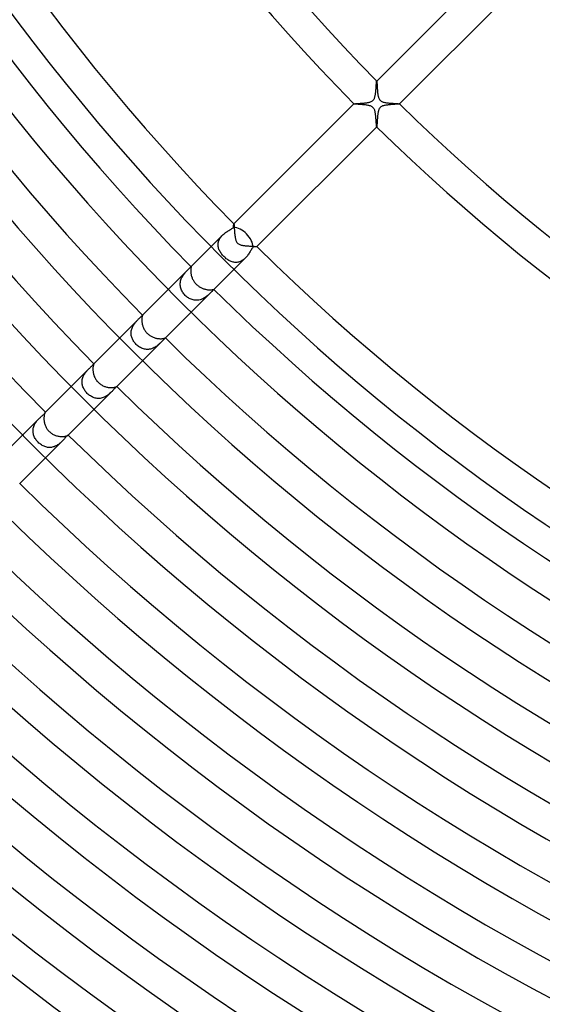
# Model space of a CAD drawing. Header units: millimetres. Extents: x -485 to 485, y -485 to 485.
# Tile 12 of 110: x -216 to -151, y -283 to -161. Entities that reach past the tile are written whole.
import ezdxf

# ---------------------------------------------------------------- set-up
doc = ezdxf.new("R2010")
doc.units = ezdxf.units.MM
doc.layers.add('HIDDEN', color=7, linetype='Continuous')
doc.layers.add('THICK', color=7, linetype='Continuous')

msp = doc.modelspace()

# ---------------------------------------------------------------- linework, layer by layer
at = {"layer": 'HIDDEN'}
for p, q in [((-171.87, -169.43), (-171.86, -169.36)), ((-171.87, -169.51), (-171.87, -169.43)), ((-171.86, -169.29), (-171.85, -169.23)), ((-171.86, -169.36), (-171.86, -169.29)), ((-171.85, -169.17), (-171.84, -169.12)), ((-171.85, -169.23), (-171.85, -169.17)), ((-171.84, -169.05), (-171.83, -169.02)), ((-171.84, -169.08), (-171.84, -169.05)), ((-171.84, -169.12), (-171.84, -169.08)), ((-171.83, -169), (-171.82, -168.99)), ((-171.83, -169.02), (-171.83, -169)), ((-171.82, -168.99), (-171.82, -168.99)), ((-171.82, -168.99), (-171.82, -168.99)), ((-171.82, -168.99), (-171.82, -168.99)), ((-171.82, -168.99), (-171.82, -168.99)), ((-171.82, -168.99), (-171.82, -168.99)), ((-171.82, -168.99), (-171.82, -168.99)), ((-171.82, -168.99), (-171.82, -168.99)), ((-172, -170.75), (-171.98, -170.66)), ((-171.98, -170.66), (-171.97, -170.56)), ((-171.97, -170.56), (-171.95, -170.47)), ((-171.95, -170.47), (-171.94, -170.37)), ((-171.94, -170.37), (-171.93, -170.27)), ((-171.93, -170.27), (-171.92, -170.16)), ((-171.92, -170.16), (-171.91, -170.06)), ((-171.91, -170.06), (-171.9, -169.96)), ((-171.9, -169.87), (-171.89, -169.77)), ((-171.9, -169.96), (-171.9, -169.87)), ((-171.89, -169.77), (-171.88, -169.68)), ((-171.88, -169.6), (-171.87, -169.51)), ((-171.88, -169.68), (-171.88, -169.6)), ((-174.65, -171.82), (-174.64, -171.81)), ((-174.65, -171.82), (-174.65, -171.82)), ((-174.65, -171.82), (-174.65, -171.82)), ((-174.65, -171.82), (-174.65, -171.82)), ((-174.65, -171.82), (-174.65, -171.82)), ((-174.65, -171.82), (-174.65, -171.82)), ((-174.65, -171.82), (-174.65, -171.82)), ((-174.65, -171.82), (-174.65, -171.82)), ((-174.64, -171.81), (-174.61, -171.81)), ((-174.61, -171.81), (-174.58, -171.81)), ((-174.58, -171.81), (-174.53, -171.8)), ((-174.53, -171.8), (-174.47, -171.8)), ((-174.47, -171.8), (-174.4, -171.79)), ((-174.4, -171.79), (-174.32, -171.79)), ((-174.32, -171.79), (-174.24, -171.78)), ((-174.24, -171.78), (-174.15, -171.77)), ((-174.15, -171.77), (-174.05, -171.77)), ((-174.05, -171.77), (-173.94, -171.76)), ((-173.94, -171.76), (-173.83, -171.75)), ((-173.83, -171.75), (-173.72, -171.75)), ((-173.72, -171.75), (-173.61, -171.74)), ((-173.61, -171.74), (-173.5, -171.73)), ((-173.5, -171.73), (-173.38, -171.72)), ((-173.38, -171.72), (-173.27, -171.71)), ((-173.27, -171.71), (-173.16, -171.69)), ((-173.16, -171.69), (-173.05, -171.68)), ((-173.05, -171.68), (-172.95, -171.66)), ((-172.95, -171.66), (-172.85, -171.64)), ((-172.85, -171.64), (-172.75, -171.62)), ((-172.75, -171.62), (-172.66, -171.6)), ((-172.66, -171.6), (-172.57, -171.57)), ((-172.57, -171.57), (-172.49, -171.53)), ((-172.49, -171.53), (-172.42, -171.5)), ((-172.42, -171.5), (-172.35, -171.46)), ((-172.35, -171.46), (-172.3, -171.41)), ((-172.3, -171.41), (-172.25, -171.37)), ((-172.25, -171.37), (-172.21, -171.32)), ((-172.21, -171.32), (-172.17, -171.26)), ((-172.17, -171.26), (-172.14, -171.2)), ((-172.14, -171.2), (-172.11, -171.14)), ((-172.11, -171.14), (-172.08, -171.07)), ((-172.08, -171.07), (-172.06, -171)), ((-172.06, -171), (-172.03, -170.92)), ((-172.03, -170.92), (-172.02, -170.84)), ((-172.02, -170.84), (-172, -170.75)), ((-170.26, -171.93), (-170.38, -171.94)), ((-170.15, -171.92), (-170.26, -171.93)), ((-170.04, -171.91), (-170.15, -171.92)), ((-169.92, -171.9), (-170.04, -171.91)), ((-169.81, -171.89), (-169.92, -171.9)), ((-169.7, -171.89), (-169.81, -171.89)), ((-169.6, -171.88), (-169.7, -171.89)), ((-169.5, -171.87), (-169.6, -171.88)), ((-169.41, -171.87), (-169.5, -171.87)), ((-169.32, -171.86), (-169.41, -171.87)), ((-169.24, -171.85), (-169.32, -171.86)), ((-169.17, -171.85), (-169.24, -171.85)), ((-169.12, -171.84), (-169.17, -171.85)), ((-169.07, -171.84), (-169.12, -171.84)), ((-169.03, -171.83), (-169.07, -171.84)), ((-169.01, -171.83), (-169.03, -171.83)), ((-168.99, -171.82), (-169.01, -171.83)), ((-168.99, -171.82), (-168.99, -171.82)), ((-168.99, -171.82), (-168.99, -171.82)), ((-168.99, -171.82), (-168.99, -171.82)), ((-168.99, -171.82), (-168.99, -171.82)), ((-168.99, -171.82), (-168.99, -171.82)), ((-168.99, -171.82), (-168.99, -171.82)), ((-168.99, -171.82), (-168.99, -171.82)), ((-171.68, -173.06), (-171.69, -173.16)), ((-171.67, -172.97), (-171.68, -173.06)), ((-171.65, -172.88), (-171.67, -172.97)), ((-171.63, -172.79), (-171.65, -172.88)), ((-171.61, -172.7), (-171.63, -172.79)), ((-171.59, -172.63), (-171.61, -172.7)), ((-171.56, -172.56), (-171.59, -172.63)), ((-171.54, -172.49), (-171.56, -172.56)), ((-171.51, -172.43), (-171.54, -172.49)), ((-171.47, -172.38), (-171.51, -172.43)), ((-171.44, -172.32), (-171.47, -172.38)), ((-171.39, -172.28), (-171.44, -172.32)), ((-171.35, -172.23), (-171.39, -172.28)), ((-171.29, -172.19), (-171.35, -172.23)), ((-171.23, -172.15), (-171.29, -172.19)), ((-171.16, -172.12), (-171.23, -172.15)), ((-171.08, -172.08), (-171.16, -172.12)), ((-170.99, -172.05), (-171.08, -172.08)), ((-170.9, -172.03), (-170.99, -172.05)), ((-170.8, -172.01), (-170.9, -172.03)), ((-170.7, -171.99), (-170.8, -172.01)), ((-170.59, -171.97), (-170.7, -171.99)), ((-170.49, -171.96), (-170.59, -171.97)), ((-170.38, -171.94), (-170.49, -171.96)), ((-171.78, -174.28), (-171.79, -174.35)), ((-171.79, -174.35), (-171.79, -174.41)), ((-171.77, -174.13), (-171.78, -174.2)), ((-171.78, -174.2), (-171.78, -174.28)), ((-171.76, -173.95), (-171.77, -174.04)), ((-171.77, -174.04), (-171.77, -174.13)), ((-171.75, -173.77), (-171.76, -173.86)), ((-171.76, -173.86), (-171.76, -173.95)), ((-171.74, -173.67), (-171.75, -173.77)), ((-171.73, -173.57), (-171.74, -173.67)), ((-171.72, -173.37), (-171.73, -173.47)), ((-171.73, -173.47), (-171.73, -173.57)), ((-171.71, -173.26), (-171.72, -173.37)), ((-171.69, -173.16), (-171.71, -173.26)), ((-171.81, -174.62), (-171.82, -174.64)), ((-171.82, -174.64), (-171.82, -174.65)), ((-171.82, -174.65), (-171.82, -174.65)), ((-171.82, -174.65), (-171.82, -174.65)), ((-171.82, -174.65), (-171.82, -174.65)), ((-171.82, -174.65), (-171.82, -174.65)), ((-171.82, -174.65), (-171.82, -174.65)), ((-171.82, -174.65), (-171.82, -174.65)), ((-171.82, -174.65), (-171.82, -174.65)), ((-171.8, -174.56), (-171.81, -174.6)), ((-171.81, -174.6), (-171.81, -174.62)), ((-171.79, -174.41), (-171.8, -174.47)), ((-171.8, -174.47), (-171.8, -174.52)), ((-171.8, -174.52), (-171.8, -174.56)), ((-190.62, -187.83), (-190.52, -187.76)), ((-190.52, -187.76), (-190.42, -187.68)), ((-190.42, -187.68), (-190.31, -187.61)), ((-190.31, -187.61), (-190.21, -187.55)), ((-190.21, -187.55), (-190.11, -187.49)), ((-190.11, -187.49), (-190.02, -187.43)), ((-190.02, -187.43), (-189.92, -187.37)), ((-189.92, -187.37), (-189.84, -187.32)), ((-189.84, -187.32), (-189.75, -187.27)), ((-189.75, -187.27), (-189.68, -187.21)), ((-189.68, -187.21), (-189.61, -187.16)), ((-189.61, -187.16), (-189.55, -187.12)), ((-189.55, -187.12), (-189.54, -187.06)), ((-189.54, -186.96), (-189.53, -186.92)), ((-189.54, -187.01), (-189.54, -186.96)), ((-189.54, -187.06), (-189.54, -187.01)), ((-189.53, -186.84), (-189.52, -186.8)), ((-189.53, -186.88), (-189.53, -186.84)), ((-189.53, -186.92), (-189.53, -186.88)), ((-189.52, -186.74), (-189.51, -186.72)), ((-189.52, -186.77), (-189.52, -186.74)), ((-189.52, -186.8), (-189.52, -186.77)), ((-189.51, -186.69), (-189.5, -186.68)), ((-189.51, -186.7), (-189.51, -186.69)), ((-189.51, -186.72), (-189.51, -186.7)), ((-189.5, -186.68), (-189.5, -186.67)), ((-189.5, -186.67), (-189.5, -186.67)), ((-189.5, -186.67), (-189.5, -186.67)), ((-189.5, -186.67), (-189.5, -186.67)), ((-189.5, -186.67), (-189.5, -186.67)), ((-189.5, -186.67), (-189.5, -186.67)), ((-189.5, -186.67), (-189.5, -186.67)), ((-189.5, -186.67), (-189.5, -186.67)), ((-190.92, -188.09), (-192.33, -189.5)), ((-191.44, -189.04), (-191.42, -188.92)), ((-191.42, -188.92), (-191.39, -188.81)), ((-191.39, -188.81), (-191.34, -188.7)), ((-191.34, -188.7), (-191.29, -188.59)), ((-191.29, -188.59), (-191.23, -188.48)), ((-191.23, -188.48), (-191.16, -188.38)), ((-191.16, -188.38), (-191.09, -188.28)), ((-191.09, -188.28), (-191.01, -188.18)), ((-191.01, -188.18), (-190.92, -188.09)), ((-190.92, -188.09), (-190.82, -188)), ((-190.82, -188), (-190.72, -187.91)), ((-190.72, -187.91), (-190.62, -187.83)), ((-191.46, -189.15), (-191.44, -189.04)), ((-191.46, -189.26), (-191.46, -189.15)), ((-191.46, -189.37), (-191.46, -189.26)), ((-191.44, -189.49), (-191.46, -189.37)), ((-191.42, -189.6), (-191.44, -189.49)), ((-191.39, -189.71), (-191.42, -189.6)), ((-191.35, -189.82), (-191.39, -189.71)), ((-191.31, -189.92), (-191.35, -189.82)), ((-191.25, -190.03), (-191.31, -189.92)), ((-191.2, -190.14), (-191.25, -190.03)), ((-191.13, -190.24), (-191.2, -190.14)), ((-187.55, -190.21), (-187.61, -190.31)), ((-187.49, -190.11), (-187.55, -190.21)), ((-187.43, -190.02), (-187.49, -190.11)), ((-187.37, -189.92), (-187.43, -190.02)), ((-187.32, -189.83), (-187.37, -189.92)), ((-187.26, -189.75), (-187.32, -189.83)), ((-187.21, -189.68), (-187.26, -189.75)), ((-187.16, -189.61), (-187.21, -189.68)), ((-187.12, -189.55), (-187.16, -189.61)), ((-187.06, -189.54), (-187.12, -189.55)), ((-187.01, -189.54), (-187.06, -189.54)), ((-186.96, -189.54), (-187.01, -189.54)), ((-186.92, -189.53), (-186.96, -189.54)), ((-186.88, -189.53), (-186.92, -189.53)), ((-186.84, -189.53), (-186.88, -189.53)), ((-186.8, -189.52), (-186.84, -189.53)), ((-186.77, -189.52), (-186.8, -189.52)), ((-186.74, -189.52), (-186.77, -189.52)), ((-186.72, -189.51), (-186.74, -189.52)), ((-186.7, -189.51), (-186.72, -189.51)), ((-186.69, -189.51), (-186.7, -189.51)), ((-186.68, -189.5), (-186.69, -189.51)), ((-186.67, -189.5), (-186.68, -189.5)), ((-186.67, -189.5), (-186.67, -189.5)), ((-186.67, -189.5), (-186.67, -189.5)), ((-186.67, -189.5), (-186.67, -189.5)), ((-186.67, -189.5), (-186.67, -189.5)), ((-186.67, -189.5), (-186.67, -189.5)), ((-186.67, -189.5), (-186.67, -189.5)), ((-186.67, -189.5), (-186.67, -189.5)), ((-191.06, -190.34), (-191.13, -190.24)), ((-190.99, -190.44), (-191.06, -190.34)), ((-190.9, -190.54), (-190.99, -190.44)), ((-190.82, -190.64), (-190.9, -190.54)), ((-190.73, -190.73), (-190.82, -190.64)), ((-190.64, -190.82), (-190.73, -190.73)), ((-190.54, -190.9), (-190.64, -190.82)), ((-190.44, -190.99), (-190.54, -190.9)), ((-190.34, -191.06), (-190.44, -190.99)), ((-190.24, -191.13), (-190.34, -191.06)), ((-190.14, -191.2), (-190.24, -191.13)), ((-190.03, -191.25), (-190.14, -191.2)), ((-189.92, -191.31), (-190.03, -191.25)), ((-189.82, -191.35), (-189.92, -191.31)), ((-189.71, -191.39), (-189.82, -191.35)), ((-189.6, -191.42), (-189.71, -191.39)), ((-189.49, -191.44), (-189.6, -191.42)), ((-188.09, -190.92), (-189.5, -192.33)), ((-189.37, -191.46), (-189.49, -191.44)), ((-189.03, -191.44), (-189.15, -191.46)), ((-188.92, -191.42), (-189.03, -191.44)), ((-188.81, -191.39), (-188.92, -191.42)), ((-188.7, -191.34), (-188.81, -191.39)), ((-188.59, -191.29), (-188.7, -191.34)), ((-188.48, -191.23), (-188.59, -191.29)), ((-188.38, -191.16), (-188.48, -191.23)), ((-188.28, -191.09), (-188.38, -191.16)), ((-188.18, -191.01), (-188.28, -191.09)), ((-188.09, -190.92), (-188.18, -191.01)), ((-188, -190.82), (-188.09, -190.92)), ((-187.91, -190.72), (-188, -190.82)), ((-187.83, -190.62), (-187.91, -190.72)), ((-187.76, -190.52), (-187.83, -190.62)), ((-187.68, -190.42), (-187.76, -190.52)), ((-187.61, -190.31), (-187.68, -190.42)), ((-195.19, -192.36), (-197.63, -194.8)), ((-195.55, -192.75), (-195.48, -192.66)), ((-195.48, -192.66), (-195.4, -192.58)), ((-195.4, -192.58), (-195.33, -192.5)), ((-195.33, -192.5), (-195.26, -192.43)), ((-195.26, -192.43), (-195.19, -192.36)), ((-195.19, -192.36), (-195.12, -192.3)), ((-195.12, -192.3), (-195.06, -192.23)), ((-195.06, -192.23), (-195.01, -192.18)), ((-195.01, -192.18), (-194.96, -192.13)), ((-194.96, -192.13), (-194.91, -192.08)), ((-194.91, -192.08), (-194.88, -192.05)), ((-194.88, -192.05), (-194.85, -192.02)), ((-194.8, -191.97), (-194.85, -192.02)), ((-194.85, -192.02), (-194.83, -192.01)), ((-194.83, -192.01), (-194.82, -191.99)), ((-194.82, -191.99), (-194.81, -191.99)), ((-194.81, -191.99), (-194.81, -191.98)), ((-194.81, -191.98), (-194.8, -191.98)), ((-194.8, -191.98), (-194.8, -191.98)), ((-189.26, -191.46), (-189.37, -191.46)), ((-189.15, -191.46), (-189.26, -191.46)), ((-196.14, -194.01), (-196.12, -193.88)), ((-196.12, -193.88), (-196.1, -193.75)), ((-196.1, -193.75), (-196.06, -193.62)), ((-196.06, -193.62), (-196.02, -193.5)), ((-196.02, -193.5), (-195.97, -193.38)), ((-195.97, -193.38), (-195.91, -193.26)), ((-195.91, -193.26), (-195.84, -193.15)), ((-195.84, -193.15), (-195.77, -193.04)), ((-195.77, -193.04), (-195.7, -192.94)), ((-195.7, -192.94), (-195.63, -192.84)), ((-195.63, -192.84), (-195.55, -192.75)), ((-196.14, -194.14), (-196.14, -194.01)), ((-196.14, -194.26), (-196.14, -194.14)), ((-196.13, -194.39), (-196.14, -194.26)), ((-196.1, -194.52), (-196.13, -194.39)), ((-196.07, -194.64), (-196.1, -194.52)), ((-196.03, -194.77), (-196.07, -194.64)), ((-195.98, -194.89), (-196.03, -194.77)), ((-195.92, -195), (-195.98, -194.89)), ((-195.86, -195.12), (-195.92, -195)), ((-192.21, -195.04), (-192.28, -195.11)), ((-192.15, -194.98), (-192.21, -195.04)), ((-192.1, -194.93), (-192.15, -194.98)), ((-192.05, -194.88), (-192.1, -194.93)), ((-192.02, -194.85), (-192.05, -194.88)), ((-191.97, -194.8), (-192.02, -194.85)), ((-192.01, -194.83), (-192.02, -194.85)), ((-191.99, -194.82), (-192.01, -194.83)), ((-191.98, -194.81), (-191.99, -194.81)), ((-191.99, -194.81), (-191.99, -194.82)), ((-191.98, -194.8), (-191.98, -194.8)), ((-191.98, -194.8), (-191.98, -194.81)), ((-195.78, -195.23), (-195.86, -195.12)), ((-195.71, -195.33), (-195.78, -195.23)), ((-195.62, -195.43), (-195.71, -195.33)), ((-195.53, -195.53), (-195.62, -195.43)), ((-195.44, -195.62), (-195.53, -195.53)), ((-195.34, -195.7), (-195.44, -195.62)), ((-195.24, -195.78), (-195.34, -195.7)), ((-195.13, -195.85), (-195.24, -195.78)), ((-195.02, -195.91), (-195.13, -195.85)), ((-194.91, -195.97), (-195.02, -195.91)), ((-194.79, -196.02), (-194.91, -195.97)), ((-192.36, -195.19), (-194.8, -197.63)), ((-194.68, -196.06), (-194.79, -196.02)), ((-194.56, -196.09), (-194.68, -196.06)), ((-194.43, -196.12), (-194.56, -196.09)), ((-194.31, -196.14), (-194.43, -196.12)), ((-194.19, -196.14), (-194.31, -196.14)), ((-194.06, -196.14), (-194.19, -196.14)), ((-193.94, -196.13), (-194.06, -196.14)), ((-193.82, -196.11), (-193.94, -196.13)), ((-193.69, -196.08), (-193.82, -196.11)), ((-193.57, -196.05), (-193.69, -196.08)), ((-193.46, -196), (-193.57, -196.05)), ((-193.34, -195.95), (-193.46, -196)), ((-193.23, -195.89), (-193.34, -195.95)), ((-193.13, -195.83), (-193.23, -195.89)), ((-193.02, -195.76), (-193.13, -195.83)), ((-192.93, -195.69), (-193.02, -195.76)), ((-192.83, -195.62), (-192.93, -195.69)), ((-192.74, -195.55), (-192.83, -195.62)), ((-192.66, -195.47), (-192.74, -195.55)), ((-192.58, -195.4), (-192.66, -195.47)), ((-192.5, -195.33), (-192.58, -195.4)), ((-192.43, -195.26), (-192.5, -195.33)), ((-192.36, -195.19), (-192.43, -195.26)), ((-192.28, -195.11), (-192.36, -195.19)), ((-201.36, -198.53), (-203.64, -200.81)), ((-201.64, -198.83), (-201.57, -198.75)), ((-201.57, -198.75), (-201.5, -198.67)), ((-201.5, -198.67), (-201.43, -198.6)), ((-201.43, -198.6), (-201.36, -198.53)), ((-201.36, -198.53), (-201.29, -198.46)), ((-201.29, -198.46), (-201.22, -198.39)), ((-201.22, -198.39), (-201.15, -198.33)), ((-201.15, -198.33), (-201.09, -198.27)), ((-201.09, -198.27), (-201.03, -198.21)), ((-201.03, -198.21), (-200.98, -198.17)), ((-200.98, -198.17), (-200.94, -198.12)), ((-200.94, -198.12), (-200.9, -198.08)), ((-200.9, -198.08), (-200.87, -198.05)), ((-200.87, -198.05), (-200.85, -198.02)), ((-200.85, -198.02), (-200.83, -198)), ((-200.83, -198), (-200.82, -197.99)), ((-200.81, -197.98), (-200.82, -197.99)), ((-200.82, -197.99), (-200.82, -197.99)), ((-200.82, -197.99), (-200.82, -197.99)), ((-200.82, -197.99), (-200.81, -197.99)), ((-200.81, -197.99), (-200.81, -197.99)), ((-200.81, -197.99), (-200.81, -197.99)), ((-200.81, -197.99), (-200.81, -197.99)), ((-202.21, -200.04), (-202.2, -199.93)), ((-202.2, -199.93), (-202.18, -199.81)), ((-202.18, -199.81), (-202.15, -199.7)), ((-202.15, -199.7), (-202.11, -199.59)), ((-202.11, -199.59), (-202.07, -199.49)), ((-202.07, -199.49), (-202.02, -199.38)), ((-202.02, -199.38), (-201.96, -199.28)), ((-201.96, -199.28), (-201.9, -199.18)), ((-201.9, -199.18), (-201.84, -199.09)), ((-201.84, -199.09), (-201.77, -199)), ((-201.77, -199), (-201.71, -198.91)), ((-201.71, -198.91), (-201.64, -198.83)), ((-202.22, -200.15), (-202.21, -200.04)), ((-202.22, -200.27), (-202.22, -200.15)), ((-202.21, -200.38), (-202.22, -200.27)), ((-202.2, -200.49), (-202.21, -200.38)), ((-202.17, -200.61), (-202.2, -200.49)), ((-202.14, -200.72), (-202.17, -200.61)), ((-202.11, -200.82), (-202.14, -200.72)), ((-202.06, -200.93), (-202.11, -200.82)), ((-202.01, -201.03), (-202.06, -200.93)), ((-201.96, -201.14), (-202.01, -201.03)), ((-201.9, -201.24), (-201.96, -201.14)), ((-198.31, -201.14), (-198.38, -201.21)), ((-198.25, -201.07), (-198.31, -201.14)), ((-198.19, -201.01), (-198.25, -201.07)), ((-198.14, -200.96), (-198.19, -201.01)), ((-198.1, -200.92), (-198.14, -200.96)), ((-198.06, -200.88), (-198.1, -200.92)), ((-198.03, -200.85), (-198.06, -200.88)), ((-198.01, -200.83), (-198.03, -200.85)), ((-197.99, -200.82), (-198.01, -200.83)), ((-197.99, -200.81), (-197.99, -200.81)), ((-197.99, -200.81), (-197.99, -200.81)), ((-197.99, -200.81), (-197.99, -200.81)), ((-197.99, -200.81), (-197.99, -200.82)), ((-197.98, -200.81), (-197.99, -200.82)), ((-197.99, -200.82), (-197.99, -200.82)), ((-197.99, -200.82), (-197.99, -200.82)), ((-201.83, -201.33), (-201.9, -201.24)), ((-201.76, -201.42), (-201.83, -201.33)), ((-201.68, -201.51), (-201.76, -201.42)), ((-201.6, -201.6), (-201.68, -201.51)), ((-201.5, -201.69), (-201.6, -201.6)), ((-201.4, -201.78), (-201.5, -201.69)), ((-201.29, -201.86), (-201.4, -201.78)), ((-201.18, -201.93), (-201.29, -201.86)), ((-201.06, -202), (-201.18, -201.93)), ((-200.94, -202.06), (-201.06, -202)), ((-200.83, -202.11), (-200.94, -202.06)), ((-200.71, -202.15), (-200.83, -202.11)), ((-198.53, -201.36), (-200.81, -203.64)), ((-200.58, -202.18), (-200.71, -202.15)), ((-200.46, -202.2), (-200.58, -202.18)), ((-200.34, -202.22), (-200.46, -202.2)), ((-200.21, -202.22), (-200.34, -202.22)), ((-200.09, -202.22), (-200.21, -202.22)), ((-199.97, -202.2), (-200.09, -202.22)), ((-199.84, -202.18), (-199.97, -202.2)), ((-199.72, -202.15), (-199.84, -202.18)), ((-199.6, -202.11), (-199.72, -202.15)), ((-199.48, -202.06), (-199.6, -202.11)), ((-199.37, -202.01), (-199.48, -202.06)), ((-199.26, -201.95), (-199.37, -202.01)), ((-199.15, -201.88), (-199.26, -201.95)), ((-199.05, -201.81), (-199.15, -201.88)), ((-198.95, -201.74), (-199.05, -201.81)), ((-198.86, -201.67), (-198.95, -201.74)), ((-198.77, -201.59), (-198.86, -201.67)), ((-198.69, -201.51), (-198.77, -201.59)), ((-198.61, -201.44), (-198.69, -201.51)), ((-198.53, -201.36), (-198.61, -201.44)), ((-198.45, -201.28), (-198.53, -201.36)), ((-198.38, -201.21), (-198.45, -201.28)), ((-207.5, -204.67), (-209.65, -206.82)), ((-207.72, -204.91), (-207.65, -204.82)), ((-207.65, -204.82), (-207.57, -204.74)), ((-207.57, -204.74), (-207.5, -204.67)), ((-207.5, -204.67), (-207.43, -204.6)), ((-207.43, -204.6), (-207.35, -204.53)), ((-207.35, -204.53), (-207.29, -204.46)), ((-207.29, -204.46), (-207.22, -204.4)), ((-207.22, -204.4), (-207.16, -204.34)), ((-207.16, -204.34), (-207.1, -204.29)), ((-207.1, -204.29), (-207.04, -204.24)), ((-207.04, -204.24), (-206.99, -204.19)), ((-206.99, -204.19), (-206.95, -204.14)), ((-206.95, -204.14), (-206.91, -204.1)), ((-206.91, -204.1), (-206.88, -204.07)), ((-206.88, -204.07), (-206.86, -204.04)), ((-206.86, -204.04), (-206.84, -204.02)), ((-206.84, -204.02), (-206.83, -204.01)), ((-206.83, -204.01), (-206.83, -204)), ((-206.83, -204), (-206.82, -204)), ((-206.82, -204), (-206.82, -204)), ((-206.82, -204), (-206.82, -204)), ((-206.82, -204), (-206.82, -204)), ((-206.82, -204), (-206.82, -204)), ((-206.82, -204), (-206.82, -204)), ((-206.82, -204), (-206.82, -204)), ((-208.3, -206.18), (-208.29, -206.06)), ((-208.29, -206.06), (-208.27, -205.94)), ((-208.27, -205.94), (-208.24, -205.83)), ((-208.24, -205.83), (-208.21, -205.71)), ((-208.21, -205.71), (-208.16, -205.6)), ((-208.16, -205.6), (-208.12, -205.49)), ((-208.12, -205.49), (-208.06, -205.38)), ((-208.06, -205.38), (-208, -205.28)), ((-208, -205.28), (-207.93, -205.18)), ((-207.93, -205.18), (-207.87, -205.09)), ((-207.87, -205.09), (-207.79, -204.99)), ((-207.79, -204.99), (-207.72, -204.91)), ((-208.3, -206.29), (-208.3, -206.18)), ((-208.29, -206.41), (-208.3, -206.29)), ((-208.28, -206.53), (-208.29, -206.41)), ((-208.26, -206.64), (-208.28, -206.53)), ((-208.23, -206.75), (-208.26, -206.64)), ((-208.19, -206.87), (-208.23, -206.75)), ((-208.14, -206.98), (-208.19, -206.87)), ((-208.09, -207.08), (-208.14, -206.98)), ((-208.04, -207.19), (-208.09, -207.08)), ((-207.97, -207.29), (-208.04, -207.19)), ((-207.9, -207.39), (-207.97, -207.29)), ((-204.44, -207.26), (-204.51, -207.34)), ((-204.37, -207.19), (-204.44, -207.26)), ((-204.31, -207.12), (-204.37, -207.19)), ((-204.25, -207.05), (-204.31, -207.12)), ((-204.19, -207), (-204.25, -207.05)), ((-204.14, -206.95), (-204.19, -207)), ((-204.1, -206.91), (-204.14, -206.95)), ((-204.06, -206.88), (-204.1, -206.91)), ((-204.03, -206.85), (-204.06, -206.88)), ((-204.01, -206.84), (-204.03, -206.85)), ((-204, -206.83), (-204.01, -206.84)), ((-204, -206.82), (-204, -206.82)), ((-204, -206.82), (-204, -206.82)), ((-204, -206.82), (-204, -206.82)), ((-204, -206.82), (-204, -206.82)), ((-204, -206.82), (-204, -206.82)), ((-204, -206.82), (-204, -206.82)), ((-204, -206.82), (-204, -206.83)), ((-207.83, -207.49), (-207.9, -207.39)), ((-207.75, -207.58), (-207.83, -207.49)), ((-207.67, -207.67), (-207.75, -207.58)), ((-207.57, -207.76), (-207.67, -207.67)), ((-207.47, -207.84), (-207.57, -207.76)), ((-207.37, -207.92), (-207.47, -207.84)), ((-207.26, -207.99), (-207.37, -207.92)), ((-207.15, -208.06), (-207.26, -207.99)), ((-207.04, -208.12), (-207.15, -208.06)), ((-206.92, -208.17), (-207.04, -208.12)), ((-206.8, -208.21), (-206.92, -208.17)), ((-204.67, -207.5), (-206.82, -209.65)), ((-206.68, -208.25), (-206.8, -208.21)), ((-206.56, -208.27), (-206.68, -208.25)), ((-206.43, -208.29), (-206.56, -208.27)), ((-206.31, -208.3), (-206.43, -208.29)), ((-206.18, -208.3), (-206.31, -208.3)), ((-206.05, -208.29), (-206.18, -208.3)), ((-205.93, -208.27), (-206.05, -208.29)), ((-205.81, -208.24), (-205.93, -208.27)), ((-205.68, -208.2), (-205.81, -208.24)), ((-205.56, -208.15), (-205.68, -208.2)), ((-205.45, -208.09), (-205.56, -208.15)), ((-205.33, -208.03), (-205.45, -208.09)), ((-205.23, -207.96), (-205.33, -208.03)), ((-205.12, -207.89), (-205.23, -207.96)), ((-205.02, -207.82), (-205.12, -207.89)), ((-204.93, -207.74), (-205.02, -207.82)), ((-204.84, -207.66), (-204.93, -207.74)), ((-204.75, -207.58), (-204.84, -207.66)), ((-204.67, -207.5), (-204.75, -207.58)), ((-204.59, -207.42), (-204.67, -207.5)), ((-204.51, -207.34), (-204.59, -207.42)), ((-213.62, -210.79), (-215.66, -212.83)), ((-213.85, -211.04), (-213.78, -210.96)), ((-213.78, -210.96), (-213.7, -210.87)), ((-213.7, -210.87), (-213.62, -210.79)), ((-213.62, -210.79), (-213.54, -210.72)), ((-213.54, -210.72), (-213.46, -210.64)), ((-213.46, -210.64), (-213.39, -210.57)), ((-213.39, -210.57), (-213.31, -210.5)), ((-213.31, -210.5), (-213.24, -210.44)), ((-213.24, -210.44), (-213.17, -210.38)), ((-213.17, -210.38), (-213.11, -210.32)), ((-213.11, -210.32), (-213.05, -210.27)), ((-213.05, -210.27), (-213, -210.22)), ((-213, -210.22), (-212.96, -210.17)), ((-212.96, -210.17), (-212.92, -210.13)), ((-212.92, -210.13), (-212.89, -210.1)), ((-212.89, -210.1), (-212.87, -210.07)), ((-212.87, -210.07), (-212.85, -210.04)), ((-212.85, -210.04), (-212.84, -210.03)), ((-212.84, -210.03), (-212.83, -210.01)), ((-212.83, -210.01), (-212.84, -210.01)), ((-212.84, -210.01), (-212.84, -210.01)), ((-212.84, -210.01), (-212.84, -210.01)), ((-212.84, -210.01), (-212.84, -210.01)), ((-212.83, -210.01), (-212.83, -210.01)), ((-212.83, -210.01), (-212.83, -210.01)), ((-212.83, -210.01), (-212.83, -210.01)), ((-214.37, -212.23), (-214.36, -212.11)), ((-214.36, -212.11), (-214.34, -211.99)), ((-214.34, -211.99), (-214.32, -211.88)), ((-214.32, -211.88), (-214.28, -211.76)), ((-214.28, -211.76), (-214.24, -211.65)), ((-214.24, -211.65), (-214.19, -211.54)), ((-214.19, -211.54), (-214.13, -211.43)), ((-214.13, -211.43), (-214.07, -211.33)), ((-214.07, -211.33), (-214, -211.23)), ((-214, -211.23), (-213.93, -211.13)), ((-213.93, -211.13), (-213.85, -211.04)), ((-214.37, -212.35), (-214.37, -212.23)), ((-214.37, -212.47), (-214.37, -212.35)), ((-214.35, -212.58), (-214.37, -212.47)), ((-214.33, -212.7), (-214.35, -212.58)), ((-214.3, -212.81), (-214.33, -212.7)), ((-214.26, -212.92), (-214.3, -212.81)), ((-214.22, -213.03), (-214.26, -212.92)), ((-214.17, -213.14), (-214.22, -213.03)), ((-214.11, -213.25), (-214.17, -213.14)), ((-214.04, -213.35), (-214.11, -213.25)), ((-213.97, -213.45), (-214.04, -213.35)), ((-210.56, -213.38), (-210.64, -213.46)), ((-210.49, -213.3), (-210.56, -213.38)), ((-210.43, -213.23), (-210.49, -213.3)), ((-210.36, -213.15), (-210.43, -213.23)), ((-210.3, -213.09), (-210.36, -213.15)), ((-210.25, -213.03), (-210.3, -213.09)), ((-210.19, -212.98), (-210.25, -213.03)), ((-210.15, -212.93), (-210.19, -212.98)), ((-210.11, -212.9), (-210.15, -212.93)), ((-210.07, -212.87), (-210.11, -212.9)), ((-210.05, -212.85), (-210.07, -212.87)), ((-210.03, -212.84), (-210.05, -212.85)), ((-210.01, -212.83), (-210.03, -212.84)), ((-210.01, -212.84), (-210.01, -212.83)), ((-210.01, -212.83), (-210.01, -212.83)), ((-210.01, -212.83), (-210.01, -212.83)), ((-210.01, -212.83), (-210.01, -212.83)), ((-210.01, -212.84), (-210.01, -212.84)), ((-210.01, -212.84), (-210.01, -212.84)), ((-210.01, -212.84), (-210.01, -212.84)), ((-213.9, -213.55), (-213.97, -213.45)), ((-213.82, -213.64), (-213.9, -213.55)), ((-213.73, -213.73), (-213.82, -213.64)), ((-213.64, -213.82), (-213.73, -213.73)), ((-213.54, -213.9), (-213.64, -213.82)), ((-213.44, -213.98), (-213.54, -213.9)), ((-213.33, -214.06), (-213.44, -213.98)), ((-213.22, -214.12), (-213.33, -214.06)), ((-213.12, -214.18), (-213.22, -214.12)), ((-213.01, -214.23), (-213.12, -214.18)), ((-212.9, -214.27), (-213.01, -214.23)), ((-212.78, -214.31), (-212.9, -214.27)), ((-210.79, -213.62), (-212.83, -215.66)), ((-212.67, -214.34), (-212.78, -214.31)), ((-212.56, -214.36), (-212.67, -214.34)), ((-212.44, -214.37), (-212.56, -214.36)), ((-212.33, -214.38), (-212.44, -214.37)), ((-212.21, -214.37), (-212.33, -214.38)), ((-212.1, -214.36), (-212.21, -214.37)), ((-211.98, -214.34), (-212.1, -214.36)), ((-211.87, -214.31), (-211.98, -214.34)), ((-211.75, -214.28), (-211.87, -214.31)), ((-211.64, -214.23), (-211.75, -214.28)), ((-211.53, -214.18), (-211.64, -214.23)), ((-211.43, -214.13), (-211.53, -214.18)), ((-211.33, -214.06), (-211.43, -214.13)), ((-211.23, -214), (-211.33, -214.06)), ((-211.13, -213.93), (-211.23, -214)), ((-211.04, -213.85), (-211.13, -213.93)), ((-210.96, -213.78), (-211.04, -213.85)), ((-210.87, -213.7), (-210.96, -213.78)), ((-210.79, -213.62), (-210.87, -213.7)), ((-210.71, -213.54), (-210.79, -213.62)), ((-210.64, -213.46), (-210.71, -213.54))]:
    msp.add_line(p, q, dxfattribs=at)
for start_param, end_param in [(-1.570796, -0.538305), (-2.603287, -1.570796)]:
    msp.add_ellipse((-188.76, -188.76), major_axis=(-1.41, 1.41), ratio=0.588403, start_param=start_param, end_param=end_param, dxfattribs=at)
at = {"layer": 'THICK'}
for p, q in [((-155.56, -152.73), (-171.82, -168.99)), ((-168.99, -171.82), (-152.73, -155.56)), ((-171.82, -168.99), (-171.82, -169)), ((-171.82, -169), (-171.81, -169.02)), ((-171.81, -169.02), (-171.81, -169.04)), ((-171.81, -169.04), (-171.81, -169.06)), ((-171.81, -169.06), (-171.8, -169.1)), ((-171.8, -169.1), (-171.8, -169.14)), ((-171.8, -169.14), (-171.79, -169.18)), ((-171.79, -169.18), (-171.79, -169.23)), ((-171.79, -169.23), (-171.79, -169.29)), ((-171.79, -169.29), (-171.78, -169.35)), ((-171.78, -169.35), (-171.78, -169.41)), ((-171.78, -169.41), (-171.78, -169.48)), ((-171.78, -169.48), (-171.77, -169.55)), ((-171.77, -169.55), (-171.77, -169.62)), ((-171.77, -169.62), (-171.76, -169.7)), ((-171.76, -169.7), (-171.76, -169.78)), ((-171.76, -169.78), (-171.75, -169.86)), ((-171.75, -169.86), (-171.75, -169.94)), ((-171.75, -169.94), (-171.74, -170.03)), ((-171.74, -170.03), (-171.73, -170.12)), ((-171.73, -170.12), (-171.72, -170.21)), ((-171.72, -170.21), (-171.72, -170.3)), ((-171.72, -170.3), (-171.71, -170.39)), ((-171.71, -170.39), (-171.7, -170.47)), ((-171.7, -170.47), (-171.68, -170.56)), ((-171.68, -170.56), (-171.67, -170.65)), ((-171.67, -170.65), (-171.66, -170.73)), ((-174.65, -171.82), (-189.5, -186.67)), ((-174.64, -171.83), (-174.65, -171.82)), ((-174.62, -171.83), (-174.64, -171.83)), ((-174.59, -171.84), (-174.62, -171.83)), ((-174.55, -171.84), (-174.59, -171.84)), ((-174.5, -171.85), (-174.55, -171.84)), ((-174.45, -171.85), (-174.5, -171.85)), ((-174.39, -171.86), (-174.45, -171.85)), ((-174.32, -171.86), (-174.39, -171.86)), ((-174.24, -171.87), (-174.32, -171.86)), ((-174.15, -171.87), (-174.24, -171.87)), ((-174.06, -171.88), (-174.15, -171.87)), ((-173.96, -171.88), (-174.06, -171.88)), ((-173.86, -171.89), (-173.96, -171.88)), ((-173.75, -171.9), (-173.86, -171.89)), ((-173.64, -171.91), (-173.75, -171.9)), ((-173.52, -171.92), (-173.64, -171.91)), ((-173.41, -171.93), (-173.52, -171.92)), ((-173.3, -171.94), (-173.41, -171.93)), ((-171.66, -170.73), (-171.64, -170.81)), ((-171.64, -170.81), (-171.63, -170.89)), ((-171.63, -170.89), (-171.61, -170.96)), ((-171.61, -170.96), (-171.58, -171.04)), ((-171.58, -171.04), (-171.55, -171.12)), ((-171.55, -171.12), (-171.52, -171.19)), ((-171.52, -171.19), (-171.49, -171.26)), ((-171.49, -171.26), (-171.45, -171.31)), ((-171.45, -171.31), (-171.41, -171.36)), ((-171.41, -171.36), (-171.36, -171.41)), ((-171.36, -171.41), (-171.31, -171.45)), ((-171.31, -171.45), (-171.25, -171.49)), ((-171.25, -171.49), (-171.18, -171.53)), ((-171.18, -171.53), (-171.11, -171.56)), ((-171.11, -171.56), (-171.02, -171.59)), ((-171.02, -171.59), (-170.93, -171.62)), ((-170.93, -171.62), (-170.83, -171.64)), ((-170.83, -171.64), (-170.73, -171.66)), ((-170.73, -171.66), (-170.62, -171.68)), ((-170.62, -171.68), (-170.52, -171.69)), ((-170.52, -171.69), (-170.4, -171.7)), ((-170.4, -171.7), (-170.29, -171.72)), ((-170.29, -171.72), (-170.17, -171.73)), ((-170.17, -171.73), (-170.06, -171.74)), ((-170.06, -171.74), (-169.94, -171.75)), ((-169.94, -171.75), (-169.83, -171.75)), ((-169.83, -171.75), (-169.72, -171.76)), ((-169.72, -171.76), (-169.61, -171.77)), ((-169.61, -171.77), (-169.52, -171.77)), ((-169.52, -171.77), (-169.43, -171.78)), ((-169.43, -171.78), (-169.35, -171.78)), ((-169.35, -171.78), (-169.27, -171.79)), ((-169.27, -171.79), (-169.2, -171.79)), ((-169.2, -171.79), (-169.15, -171.8)), ((-169.15, -171.8), (-169.1, -171.8)), ((-169.1, -171.8), (-169.06, -171.81)), ((-169.06, -171.81), (-169.02, -171.81)), ((-169.02, -171.81), (-169, -171.82)), ((-169, -171.82), (-168.99, -171.82)), ((-173.19, -171.95), (-173.3, -171.94)), ((-173.08, -171.97), (-173.19, -171.95)), ((-172.98, -171.98), (-173.08, -171.97)), ((-172.88, -172), (-172.98, -171.98)), ((-172.78, -172.02), (-172.88, -172)), ((-172.69, -172.05), (-172.78, -172.02)), ((-172.6, -172.07), (-172.69, -172.05)), ((-172.52, -172.11), (-172.6, -172.07)), ((-172.45, -172.14), (-172.52, -172.11)), ((-172.39, -172.17), (-172.45, -172.14)), ((-172.33, -172.21), (-172.39, -172.17)), ((-172.29, -172.25), (-172.33, -172.21)), ((-172.24, -172.29), (-172.29, -172.25)), ((-172.2, -172.34), (-172.24, -172.29)), ((-172.17, -172.4), (-172.2, -172.34)), ((-172.13, -172.46), (-172.17, -172.4)), ((-172.1, -172.53), (-172.13, -172.46)), ((-172.07, -172.61), (-172.1, -172.53)), ((-172.05, -172.69), (-172.07, -172.61)), ((-172.02, -172.77), (-172.05, -172.69)), ((-172.01, -172.86), (-172.02, -172.77)), ((-171.99, -172.94), (-172.01, -172.86)), ((-171.98, -173.02), (-171.99, -172.94)), ((-171.96, -173.11), (-171.98, -173.02)), ((-171.95, -173.2), (-171.96, -173.11)), ((-171.94, -173.29), (-171.95, -173.2)), ((-171.93, -173.38), (-171.94, -173.29)), ((-171.92, -173.47), (-171.93, -173.38)), ((-171.92, -173.56), (-171.92, -173.47)), ((-171.91, -173.65), (-171.92, -173.56)), ((-171.9, -173.74), (-171.91, -173.65)), ((-171.89, -173.82), (-171.9, -173.74)), ((-171.89, -173.91), (-171.89, -173.82)), ((-171.88, -173.99), (-171.89, -173.91)), ((-171.88, -174.07), (-171.88, -173.99)), ((-171.87, -174.14), (-171.88, -174.07)), ((-171.87, -174.21), (-171.87, -174.14)), ((-171.86, -174.28), (-171.87, -174.21)), ((-171.86, -174.34), (-171.86, -174.28)), ((-171.85, -174.4), (-171.86, -174.34)), ((-186.67, -189.5), (-171.82, -174.65)), ((-171.85, -174.45), (-171.85, -174.4)), ((-171.85, -174.5), (-171.85, -174.45)), ((-171.84, -174.54), (-171.85, -174.5)), ((-171.84, -174.58), (-171.84, -174.54)), ((-171.83, -174.6), (-171.84, -174.58)), ((-171.83, -174.63), (-171.83, -174.6)), ((-171.83, -174.64), (-171.83, -174.63)), ((-171.82, -174.65), (-171.83, -174.64)), ((-189.5, -186.67), (-189.49, -186.68)), ((-189.49, -186.68), (-189.49, -186.7)), ((-189.49, -186.7), (-189.49, -186.72)), ((-189.49, -186.72), (-189.48, -186.76)), ((-189.48, -186.76), (-189.48, -186.8)), ((-189.48, -186.8), (-189.47, -186.85)), ((-189.47, -186.85), (-189.47, -186.91)), ((-189.47, -186.91), (-189.47, -186.97)), ((-189.47, -186.97), (-189.46, -187.04)), ((-189.46, -187.04), (-189.46, -187.12)), ((-189.46, -187.12), (-189.45, -187.2)), ((-189.45, -187.2), (-189.45, -187.28)), ((-189.45, -187.28), (-189.44, -187.37)), ((-189.44, -187.37), (-189.43, -187.46)), ((-189.43, -187.46), (-189.43, -187.55)), ((-189.43, -187.55), (-189.42, -187.65)), ((-189.42, -187.65), (-189.41, -187.74)), ((-189.41, -187.74), (-189.41, -187.84)), ((-189.41, -187.84), (-189.4, -187.94)), ((-189.4, -187.94), (-189.39, -188.04)), ((-189.39, -188.04), (-189.38, -188.13)), ((-189.38, -188.13), (-189.36, -188.23)), ((-189.36, -188.23), (-189.35, -188.32)), ((-189.35, -188.32), (-189.34, -188.41)), ((-189.34, -188.41), (-189.32, -188.5)), ((-189.32, -188.5), (-189.3, -188.58)), ((-189.3, -188.58), (-189.28, -188.67)), ((-189.28, -188.67), (-189.25, -188.75)), ((-189.25, -188.75), (-189.22, -188.83)), ((-189.22, -188.83), (-189.18, -188.91)), ((-189.18, -188.91), (-189.13, -188.98)), ((-189.13, -188.98), (-189.07, -189.05)), ((-192.33, -189.5), (-194.8, -191.97)), ((-189.07, -189.05), (-189.01, -189.11)), ((-189.01, -189.11), (-188.93, -189.17)), ((-188.93, -189.17), (-188.85, -189.21)), ((-188.85, -189.21), (-188.76, -189.25)), ((-188.76, -189.25), (-188.67, -189.28)), ((-188.67, -189.28), (-188.58, -189.3)), ((-188.58, -189.3), (-188.49, -189.32)), ((-188.49, -189.32), (-188.39, -189.34)), ((-188.39, -189.34), (-188.3, -189.35)), ((-188.3, -189.35), (-188.2, -189.37)), ((-188.2, -189.37), (-188.1, -189.38)), ((-188.1, -189.38), (-188, -189.39)), ((-188, -189.39), (-187.89, -189.4)), ((-187.89, -189.4), (-187.79, -189.41)), ((-187.79, -189.41), (-187.68, -189.42)), ((-187.68, -189.42), (-187.58, -189.43)), ((-187.58, -189.43), (-187.47, -189.43)), ((-187.47, -189.43), (-187.38, -189.44)), ((-187.38, -189.44), (-187.28, -189.45)), ((-187.28, -189.45), (-187.19, -189.45)), ((-187.19, -189.45), (-187.1, -189.46)), ((-187.1, -189.46), (-187.02, -189.46)), ((-187.02, -189.46), (-186.95, -189.47)), ((-186.95, -189.47), (-186.88, -189.47)), ((-186.88, -189.47), (-186.83, -189.48)), ((-186.83, -189.48), (-186.78, -189.48)), ((-186.78, -189.48), (-186.73, -189.48)), ((-186.73, -189.48), (-186.7, -189.49)), ((-186.7, -189.49), (-186.68, -189.49)), ((-186.68, -189.49), (-186.67, -189.5)), ((-194.83, -192.26), (-194.84, -192.31)), ((-194.84, -192.31), (-194.84, -192.37)), ((-194.84, -192.37), (-194.84, -192.44)), ((-194.84, -192.44), (-194.84, -192.51)), ((-194.84, -192.51), (-194.84, -192.58)), ((-194.84, -192.58), (-194.84, -192.66)), ((-194.84, -192.66), (-194.83, -192.74)), ((-194.82, -192.16), (-194.83, -192.21)), ((-194.83, -192.21), (-194.83, -192.26)), ((-194.81, -192.09), (-194.82, -192.12)), ((-194.82, -192.12), (-194.82, -192.16)), ((-194.8, -192.06), (-194.81, -192.09)), ((-194.8, -191.98), (-194.79, -191.99)), ((-194.79, -192), (-194.8, -192.01)), ((-194.8, -192.01), (-194.8, -192.03)), ((-194.8, -192.03), (-194.8, -192.06)), ((-194.79, -191.99), (-194.79, -192)), ((-189.5, -192.33), (-191.97, -194.8)), ((-194.83, -192.74), (-194.82, -192.82)), ((-194.82, -192.82), (-194.8, -192.91)), ((-194.8, -192.91), (-194.79, -192.99)), ((-194.79, -192.99), (-194.77, -193.08)), ((-194.77, -193.08), (-194.74, -193.17)), ((-194.74, -193.17), (-194.71, -193.26)), ((-194.71, -193.26), (-194.68, -193.34)), ((-194.68, -193.34), (-194.65, -193.43)), ((-194.65, -193.43), (-194.61, -193.52)), ((-194.61, -193.52), (-194.56, -193.61)), ((-194.56, -193.61), (-194.52, -193.69)), ((-194.52, -193.69), (-194.46, -193.77)), ((-194.46, -193.77), (-194.41, -193.85)), ((-194.41, -193.85), (-194.35, -193.93)), ((-197.63, -194.8), (-200.81, -197.98)), ((-194.35, -193.93), (-194.29, -194.01)), ((-194.29, -194.01), (-194.23, -194.09)), ((-194.23, -194.09), (-194.16, -194.16)), ((-194.16, -194.16), (-194.09, -194.22)), ((-194.09, -194.22), (-194.01, -194.29)), ((-194.01, -194.29), (-193.94, -194.35)), ((-193.94, -194.35), (-193.86, -194.41)), ((-193.86, -194.41), (-193.78, -194.46)), ((-193.78, -194.46), (-193.69, -194.51)), ((-193.69, -194.51), (-193.61, -194.56)), ((-193.61, -194.56), (-193.52, -194.6)), ((-193.52, -194.6), (-193.44, -194.64)), ((-193.44, -194.64), (-193.35, -194.68)), ((-193.35, -194.68), (-193.26, -194.71)), ((-193.26, -194.71), (-193.17, -194.74)), ((-193.17, -194.74), (-193.09, -194.76)), ((-193.09, -194.76), (-193, -194.78)), ((-193, -194.78), (-192.91, -194.8)), ((-192.91, -194.8), (-192.83, -194.82)), ((-192.83, -194.82), (-192.75, -194.83)), ((-192.75, -194.83), (-192.67, -194.84)), ((-192.67, -194.84), (-192.59, -194.84)), ((-192.59, -194.84), (-192.51, -194.84)), ((-192.51, -194.84), (-192.45, -194.84)), ((-192.45, -194.84), (-192.38, -194.84)), ((-192.38, -194.84), (-192.32, -194.84)), ((-192.32, -194.84), (-192.26, -194.83)), ((-192.26, -194.83), (-192.21, -194.83)), ((-192.21, -194.83), (-192.16, -194.82)), ((-192.16, -194.82), (-192.12, -194.82)), ((-192.12, -194.82), (-192.09, -194.81)), ((-192.09, -194.81), (-192.06, -194.8)), ((-192.06, -194.8), (-192.03, -194.8)), ((-192.03, -194.8), (-192.01, -194.8)), ((-192.01, -194.8), (-192, -194.79)), ((-192, -194.79), (-191.99, -194.79)), ((-191.99, -194.79), (-191.98, -194.8)), ((-200.89, -198.38), (-200.9, -198.45)), ((-200.9, -198.45), (-200.9, -198.52)), ((-200.9, -198.52), (-200.9, -198.6)), ((-200.9, -198.6), (-200.9, -198.68)), ((-200.9, -198.68), (-200.89, -198.76)), ((-200.88, -198.32), (-200.89, -198.38)), ((-200.89, -198.76), (-200.88, -198.85)), ((-200.87, -198.21), (-200.88, -198.26)), ((-200.88, -198.26), (-200.88, -198.32)), ((-200.86, -198.16), (-200.87, -198.21)), ((-200.85, -198.12), (-200.86, -198.16)), ((-200.84, -198.09), (-200.85, -198.12)), ((-200.83, -198.06), (-200.84, -198.09)), ((-200.82, -198.03), (-200.83, -198.06)), ((-200.81, -198), (-200.82, -198.01)), ((-200.82, -198.01), (-200.82, -198.03)), ((-200.81, -197.99), (-200.81, -197.99)), ((-200.81, -197.99), (-200.81, -198)), ((-194.8, -197.63), (-197.98, -200.81)), ((-200.88, -198.85), (-200.87, -198.93)), ((-200.87, -198.93), (-200.86, -199.02)), ((-200.86, -199.02), (-200.84, -199.11)), ((-200.84, -199.11), (-200.82, -199.21)), ((-200.82, -199.21), (-200.79, -199.3)), ((-200.79, -199.3), (-200.76, -199.39)), ((-200.76, -199.39), (-200.72, -199.48)), ((-200.72, -199.48), (-200.68, -199.57)), ((-200.68, -199.57), (-200.64, -199.66)), ((-200.64, -199.66), (-200.59, -199.75)), ((-200.59, -199.75), (-200.54, -199.84)), ((-200.54, -199.84), (-200.49, -199.92)), ((-200.49, -199.92), (-200.43, -200)), ((-203.64, -200.81), (-206.82, -204)), ((-200.43, -200), (-200.37, -200.08)), ((-200.37, -200.08), (-200.3, -200.16)), ((-200.3, -200.16), (-200.23, -200.23)), ((-200.23, -200.23), (-200.16, -200.3)), ((-200.16, -200.3), (-200.08, -200.37)), ((-200.08, -200.37), (-200, -200.43)), ((-200, -200.43), (-199.92, -200.49)), ((-199.92, -200.49), (-199.83, -200.54)), ((-199.83, -200.54), (-199.75, -200.59)), ((-199.75, -200.59), (-199.66, -200.64)), ((-199.66, -200.64), (-199.57, -200.68)), ((-199.57, -200.68), (-199.48, -200.72)), ((-199.48, -200.72), (-199.39, -200.76)), ((-199.39, -200.76), (-199.29, -200.79)), ((-199.29, -200.79), (-199.2, -200.82)), ((-199.2, -200.82), (-199.11, -200.84)), ((-199.11, -200.84), (-199.02, -200.86)), ((-199.02, -200.86), (-198.93, -200.87)), ((-198.93, -200.87), (-198.84, -200.89)), ((-198.84, -200.89), (-198.76, -200.89)), ((-198.76, -200.89), (-198.67, -200.9)), ((-198.67, -200.9), (-198.59, -200.9)), ((-198.59, -200.9), (-198.52, -200.9)), ((-198.52, -200.9), (-198.45, -200.9)), ((-198.45, -200.9), (-198.38, -200.89)), ((-198.38, -200.89), (-198.32, -200.88)), ((-198.32, -200.88), (-198.26, -200.88)), ((-198.26, -200.88), (-198.21, -200.87)), ((-198.21, -200.87), (-198.16, -200.86)), ((-198.16, -200.86), (-198.12, -200.85)), ((-198.12, -200.85), (-198.08, -200.84)), ((-198.08, -200.84), (-198.06, -200.83)), ((-198.06, -200.83), (-198.03, -200.82)), ((-198.03, -200.82), (-198.01, -200.82)), ((-198.01, -200.82), (-198, -200.81)), ((-198, -200.81), (-197.99, -200.81)), ((-197.99, -200.81), (-197.99, -200.81)), ((-206.95, -204.52), (-206.96, -204.6)), ((-206.96, -204.6), (-206.96, -204.68)), ((-206.96, -204.68), (-206.96, -204.76)), ((-206.96, -204.76), (-206.95, -204.85)), ((-206.94, -204.38), (-206.95, -204.45)), ((-206.95, -204.45), (-206.95, -204.52)), ((-206.95, -204.85), (-206.94, -204.94)), ((-206.93, -204.32), (-206.94, -204.38)), ((-206.92, -204.26), (-206.93, -204.32)), ((-206.9, -204.21), (-206.92, -204.26)), ((-206.89, -204.16), (-206.9, -204.21)), ((-206.88, -204.12), (-206.89, -204.16)), ((-206.87, -204.09), (-206.88, -204.12)), ((-206.86, -204.06), (-206.87, -204.09)), ((-206.85, -204.04), (-206.86, -204.06)), ((-206.84, -204.02), (-206.85, -204.04)), ((-206.83, -204.01), (-206.84, -204.02)), ((-206.82, -204), (-206.83, -204)), ((-206.83, -204), (-206.83, -204.01)), ((-200.81, -203.64), (-204, -206.82)), ((-206.94, -204.94), (-206.93, -205.03)), ((-206.93, -205.03), (-206.92, -205.12)), ((-206.92, -205.12), (-206.9, -205.22)), ((-206.9, -205.22), (-206.87, -205.31)), ((-206.87, -205.31), (-206.85, -205.4)), ((-206.85, -205.4), (-206.81, -205.5)), ((-206.81, -205.5), (-206.78, -205.59)), ((-206.78, -205.59), (-206.73, -205.69)), ((-206.73, -205.69), (-206.69, -205.78)), ((-206.69, -205.78), (-206.64, -205.87)), ((-206.64, -205.87), (-206.58, -205.96)), ((-206.58, -205.96), (-206.52, -206.05)), ((-206.52, -206.05), (-206.45, -206.14)), ((-209.65, -206.82), (-212.84, -210.01)), ((-206.45, -206.14), (-206.38, -206.22)), ((-206.38, -206.22), (-206.3, -206.3)), ((-206.3, -206.3), (-206.23, -206.37)), ((-206.23, -206.37), (-206.15, -206.44)), ((-206.15, -206.44), (-206.07, -206.51)), ((-206.07, -206.51), (-205.98, -206.57)), ((-205.98, -206.57), (-205.9, -206.62)), ((-205.9, -206.62), (-205.81, -206.67)), ((-205.81, -206.67), (-205.72, -206.72)), ((-205.72, -206.72), (-205.62, -206.76)), ((-205.62, -206.76), (-205.53, -206.8)), ((-205.53, -206.8), (-205.43, -206.84)), ((-205.43, -206.84), (-205.34, -206.87)), ((-205.34, -206.87), (-205.24, -206.89)), ((-205.24, -206.89), (-205.15, -206.91)), ((-205.15, -206.91), (-205.05, -206.93)), ((-205.05, -206.93), (-204.96, -206.94)), ((-204.96, -206.94), (-204.87, -206.95)), ((-204.87, -206.95), (-204.78, -206.96)), ((-204.78, -206.96), (-204.7, -206.96)), ((-204.7, -206.96), (-204.61, -206.96)), ((-204.61, -206.96), (-204.54, -206.95)), ((-204.54, -206.95), (-204.46, -206.95)), ((-204.46, -206.95), (-204.39, -206.94)), ((-204.39, -206.94), (-204.33, -206.93)), ((-204.33, -206.93), (-204.27, -206.92)), ((-204.27, -206.92), (-204.22, -206.91)), ((-204.22, -206.91), (-204.17, -206.89)), ((-204.17, -206.89), (-204.13, -206.88)), ((-204.13, -206.88), (-204.09, -206.87)), ((-204.09, -206.87), (-204.06, -206.86)), ((-204.06, -206.86), (-204.04, -206.85)), ((-204.04, -206.85), (-204.02, -206.84)), ((-204.02, -206.84), (-204.01, -206.83)), ((-204.01, -206.83), (-204, -206.83)), ((-204, -206.83), (-204, -206.82)), ((-206.82, -209.65), (-210.01, -212.84)), ((-213.01, -210.58), (-213.02, -210.66)), ((-213.02, -210.66), (-213.02, -210.75)), ((-213.02, -210.75), (-213.02, -210.84)), ((-213.02, -210.84), (-213.02, -210.93)), ((-213.02, -210.93), (-213.01, -211.02)), ((-213, -210.5), (-213.01, -210.58)), ((-212.99, -210.43), (-213, -210.5)), ((-212.98, -210.37), (-212.99, -210.43)), ((-212.97, -210.3), (-212.98, -210.37)), ((-212.95, -210.25), (-212.97, -210.3)), ((-212.93, -210.2), (-212.95, -210.25)), ((-212.92, -210.15), (-212.93, -210.2)), ((-212.9, -210.12), (-212.92, -210.15)), ((-212.89, -210.08), (-212.9, -210.12)), ((-212.87, -210.06), (-212.89, -210.08)), ((-212.86, -210.04), (-212.87, -210.06)), ((-212.85, -210.02), (-212.86, -210.04)), ((-212.84, -210.01), (-212.85, -210.02)), ((-213.01, -211.02), (-213, -211.11)), ((-213, -211.11), (-212.98, -211.21)), ((-212.98, -211.21), (-212.96, -211.31)), ((-212.96, -211.31), (-212.94, -211.4)), ((-212.94, -211.4), (-212.91, -211.5)), ((-212.91, -211.5), (-212.88, -211.6)), ((-212.88, -211.6), (-212.84, -211.69)), ((-212.84, -211.69), (-212.8, -211.79)), ((-212.8, -211.79), (-212.75, -211.88)), ((-212.75, -211.88), (-212.7, -211.97)), ((-212.7, -211.97), (-212.64, -212.06)), ((-212.64, -212.06), (-212.58, -212.14)), ((-212.58, -212.14), (-212.52, -212.22)), ((-215.66, -212.83), (-218.87, -216.04)), ((-212.52, -212.22), (-212.45, -212.3)), ((-212.45, -212.3), (-212.38, -212.38)), ((-212.38, -212.38), (-212.3, -212.45)), ((-212.3, -212.45), (-212.22, -212.52)), ((-212.22, -212.52), (-212.13, -212.59)), ((-212.13, -212.59), (-212.04, -212.65)), ((-212.04, -212.65), (-211.95, -212.71)), ((-211.95, -212.71), (-211.86, -212.76)), ((-211.86, -212.76), (-211.76, -212.81)), ((-211.76, -212.81), (-211.67, -212.85)), ((-211.67, -212.85), (-211.57, -212.89)), ((-211.57, -212.89), (-211.47, -212.92)), ((-211.47, -212.92), (-211.37, -212.95)), ((-211.37, -212.95), (-211.27, -212.97)), ((-211.27, -212.97), (-211.17, -212.99)), ((-211.17, -212.99), (-211.07, -213)), ((-211.07, -213), (-210.97, -213.01)), ((-210.97, -213.01), (-210.88, -213.02)), ((-210.88, -213.02), (-210.79, -213.02)), ((-210.79, -213.02), (-210.7, -213.02)), ((-210.7, -213.02), (-210.61, -213.02)), ((-210.61, -213.02), (-210.53, -213.01)), ((-210.53, -213.01), (-210.45, -213)), ((-210.45, -213), (-210.38, -212.98)), ((-210.38, -212.98), (-210.32, -212.97)), ((-210.32, -212.97), (-210.26, -212.95)), ((-210.26, -212.95), (-210.21, -212.94)), ((-210.21, -212.94), (-210.16, -212.92)), ((-210.16, -212.92), (-210.12, -212.9)), ((-210.12, -212.9), (-210.09, -212.89)), ((-210.09, -212.89), (-210.06, -212.87)), ((-210.06, -212.87), (-210.04, -212.86)), ((-210.04, -212.86), (-210.02, -212.85)), ((-210.02, -212.85), (-210.01, -212.84)), ((-212.83, -215.66), (-216.04, -218.87))]:
    msp.add_line(p, q, dxfattribs=at)
for radius, start, end in [(422, 180, 0), (413.5, 180, 0), (405, 180, 0), (396.5, 180, 0), (388, 180, 0), (379.5, 180, 0), (371, 180, 0), (362.5, 180, 0), (354, 180, 0), (345.5, 180, 0), (337, 180, 0), (328.5, 180, 0), (320, 180, 0), (311.5, 180, 0), (303, 180, 0), (294.5, 180, 0), (286, 180, 0), (277.5, 180, 0), (270, 180, 0), (299, 180.3832, 224.6167), (290.5, 180.3945, 224.6055), (282, 180.4059, 224.5941), (273.5, 180.4172, 224.5829), (266, 180.4303, 224.5697), (245, 180.4671, 224.5328), (241, 180.4749, 224.5251), (218, 225.525, 269.475), (241, 225.4749, 269.5251), (245, 225.4672, 269.5329), (266, 225.4303, 269.5697), (273.5, 225.4171, 269.5828), (282, 225.4059, 269.5941), (290.5, 225.3945, 269.6055), (299, 225.3833, 269.6168), (307.5, 225.3727, 269.6274), (316, 225.3627, 269.6374), (324.5, 225.3531, 269.6468), (333, 225.3441, 269.6559), (341.5, 225.3356, 269.6644), (350, 225.3274, 269.6726), (358.5, 225.3196, 269.6804), (367, 225.3122, 269.6878), (375.5, 225.3052, 269.6948), (384, 225.2984, 269.7016), (392.5, 225.292, 269.708)]:
    msp.add_arc((0, 0), radius, start, end, dxfattribs=at)

doc.saveas('drawing.dxf')
